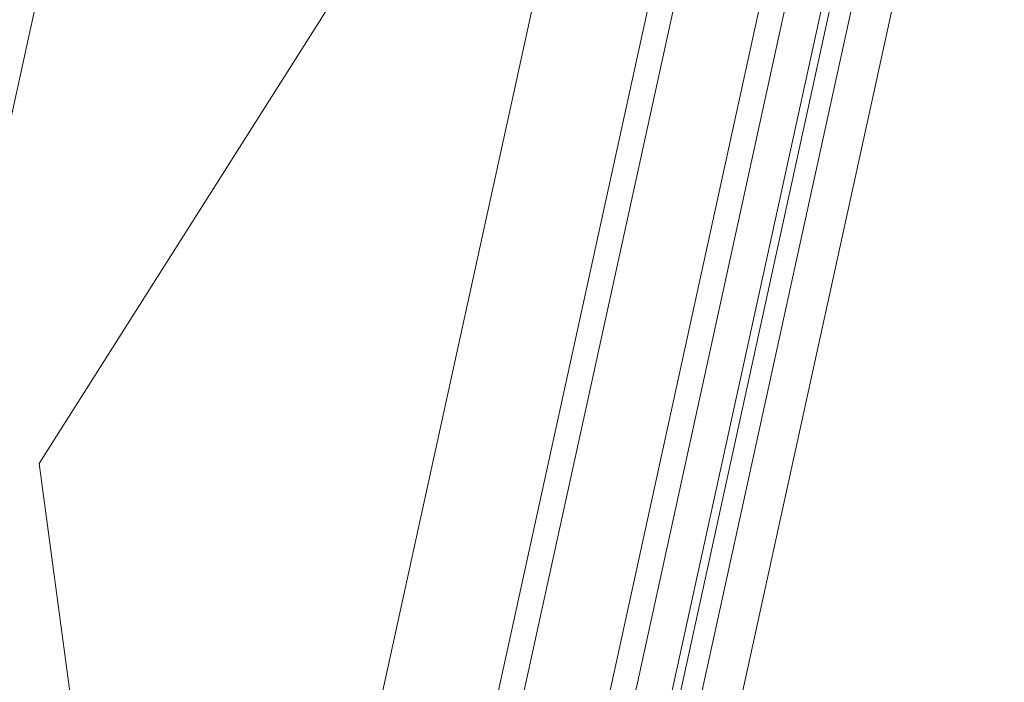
# Model space of a CAD drawing. Header units: metres. Extents: x 233012 to 233264, y 553571 to 554014.
# Tile 226 of 256: x 233205.011 to 233205.247, y 553839.992 to 553840.15. Entities that reach past the tile are written whole.
import ezdxf

# ---------------------------------------------------------------- set-up
doc = ezdxf.new("R2010")
doc.units = ezdxf.units.M
doc.layers.add('A-NL30_stijlen_dorpels-pui', color=252, linetype='Continuous', lineweight=5)
doc.layers.add('A-NL30_wandopeningen', color=252, linetype='Continuous', lineweight=5)

# ---------------------------------------------------------------- blocks, each defined once
blk = doc.blocks.new('NLRS_31_WI_CWP_aluminium raam_gen_mie - AWS 65 BS kiep-2839039-01_Situatie')
at = {"layer": 'A-NL30_wandopeningen'}
for p, q in [((-0.252, 0.059), (0, 0.15072)), ((0.252, 0.059), (0, 0.15072)), ((0.192, 0.059), (-0.192, 0.059)), ((0.2065, 0.032), (-0.2064, 0.032)), ((-0.2064, 0.026), (0.2065, 0.026)), ((0.2065, 0.006), (-0.2064, 0.006)), ((-0.2064, 0), (0.2065, 0)), ((-0.1994, -0.0085), (0.1994, -0.0085)), ((-0.2065, -0.0105), (0.2065, -0.0105)), ((-0.2065, -0.0155), (0.2065, -0.0155))]:
    blk.add_line(p, q, dxfattribs=at)
blk = doc.blocks.new('Rectangular Mullion - NLRS_31_CWM_vliesgevelprofiel bxh 50x200_gen_mie-2811612-01_Situatie')
at = {"layer": 'A-NL30_stijlen_dorpels-pui'}
for p, q in [((233203.512, 553833.28429), (233203.39443, 553832.747)), ((233203.5898, 553832.70425), (233203.70738, 553833.24153))]:
    blk.add_line(p, q, dxfattribs=at)

msp = doc.modelspace()

# ---------------------------------------------------------------- block references
at = {"layer": 'A-NL30_stijlen_dorpels-pui'}
msp.add_blockref('Rectangular Mullion - NLRS_31_CWM_vliesgevelprofiel bxh 50x200_gen_mie-2811612-01_Situatie', (1.53913, 7.03357), dxfattribs=at)
at = {"layer": 'A-NL30_wandopeningen', "rotation": 77.65672900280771}
msp.add_blockref('NLRS_31_WI_CWP_aluminium raam_gen_mie - AWS 65 BS kiep-2839039-01_Situatie', (233205.1633, 553840.0118), dxfattribs=at)

doc.saveas('drawing.dxf')
